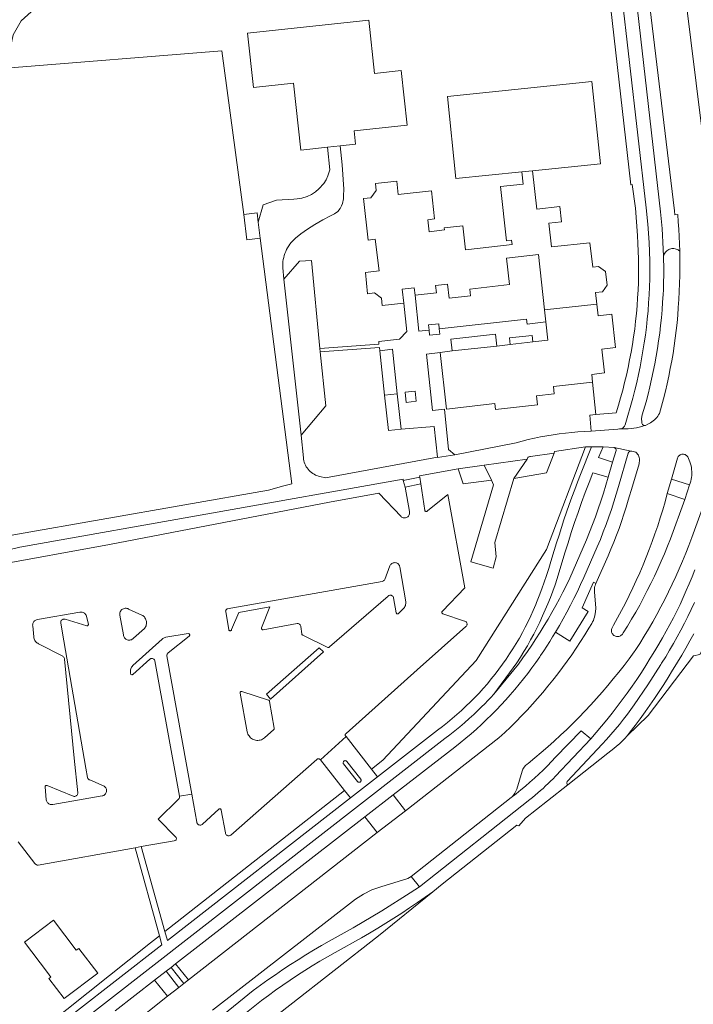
# Model space of a CAD drawing. Header units: metres. Extents: x 89888 to 94270, y 464165 to 468904.
# Tile 82 of 256: x 91685 to 91806, y 465527 to 465703. Entities that reach past the tile are written whole.
import ezdxf

# ---------------------------------------------------------------- set-up
doc = ezdxf.new("R2010")
doc.units = ezdxf.units.M
for name, color, linetype, lineweight in [('B_BEBOUWINGSGRENS_0', 251, 'CONTINUOUS', 13), ('B_LUIFEL_1', 251, 'CONTINUOUS', 13), ('B_TUSSENMUUR_0', 251, 'CONTINUOUS', 13), ('G_GRENS_ALGEMEEN_0', 251, 'CONTINUOUS', 13), ('T_CULTUURGRENS_0', 251, 'CONTINUOUS', 13), ('T_HEK_LIJN_0', 251, 'CONTINUOUS', 13), ('T_MUUR_30CM_LIJN_0', 251, 'CONTINUOUS', 13), ('V_WEGGRENS_0', 251, 'CONTINUOUS', 13)]:
    doc.layers.add(name, color=color, linetype=linetype, lineweight=lineweight)

msp = doc.modelspace()

# ---------------------------------------------------------------- linework, layer by layer
at = {"layer": 'B_BEBOUWINGSGRENS_0'}
for p, q in [((91742.75, 465680.05), (91740.46, 465679.81)), ((91728.07, 465666.42), (91728.4, 465663.52)), ((91779.51, 465648.55), (91779.26, 465650.75)), ((91762.76, 465643.36), (91770.71, 465644.25)), ((91770.71, 465644.25), (91773.1, 465644.52)), ((91773.1, 465644.52), (91777.19, 465644.97)), ((91750.66, 465635.47), (91749.79, 465643.41)), ((91760.58, 465643.12), (91762.76, 465643.36)), ((91752.93, 465635.71), (91750.66, 465635.47))]:
    msp.add_line(p, q, dxfattribs=at)
for points in [[(91740.46, 465679.81), (91735.67, 465679.29), (91734.38, 465691.23), (91727.21, 465690.47), (91726.16, 465700.22), (91747.86, 465702.54), (91748.88, 465692.99), (91753.65, 465693.5), (91754.7, 465683.76), (91745.2, 465682.72), (91745.46, 465680.35), (91742.75, 465680.05)], [(91775.19, 465675.4), (91763.42, 465674.18), (91761.89, 465688.87), (91787.71, 465691.56), (91789.24, 465676.86), (91777.11, 465675.6)], [(91754.1, 465651.93), (91750.23, 465651.5), (91750.09, 465652.8), (91748.85, 465653.76), (91747.62, 465653.6), (91747.23, 465657.42), (91749.68, 465657.7), (91749.01, 465663.36), (91747.75, 465663.21), (91746.88, 465670.61), (91748.19, 465670.76), (91749.19, 465672.04), (91749.05, 465673.32), (91752.83, 465673.74), (91753.1, 465671.33), (91759.06, 465671.99), (91759.62, 465666.97), (91758.41, 465666.84), (91758.65, 465664.7), (91761.38, 465665), (91761.33, 465665.39), (91764.65, 465665.76), (91765.16, 465661.47), (91765.64, 465661.52), (91773.47, 465662.4), (91773.38, 465663.18), (91772.47, 465663.08), (91771.39, 465672.77), (91775.43, 465673.22), (91775.19, 465675.4)], [(91777.11, 465675.6), (91777.89, 465668.75), (91781.97, 465669.21), (91782.28, 465666.46), (91780.01, 465666.21), (91780.49, 465661.96), (91787.39, 465662.73), (91787.88, 465658.36), (91788.9, 465658.48), (91790.19, 465657.59), (91790.46, 465655.14), (91789.65, 465653.95), (91788.4, 465653.81), (91788.63, 465651.73)], [(91725.53, 465667.77), (91727.88, 465668.04), (91728.07, 465666.42)], [(91728.4, 465663.52), (91726.06, 465663.24), (91725.53, 465667.77)], [(91779.26, 465650.75), (91778.17, 465660.59), (91772.45, 465659.96), (91772.98, 465655.23), (91765.88, 465654.44), (91766.01, 465653.24), (91762.2, 465652.82), (91761.92, 465655.29), (91759.79, 465655.06), (91759.93, 465653.77), (91756.11, 465653.35)], [(91756.11, 465653.35), (91755.97, 465654.63), (91753.82, 465654.39), (91754.1, 465651.93)], [(91788.63, 465651.73), (91788.86, 465649.65), (91791.27, 465649.92), (91791.93, 465643.96), (91789.52, 465643.69), (91790, 465639.43), (91787.71, 465639.18), (91787.86, 465637.78)], [(91777.19, 465644.97), (91779.87, 465645.27), (91779.51, 465648.55)], [(91749.79, 465643.41), (91752.07, 465643.66), (91752.93, 465635.71)], [(91787.86, 465637.78), (91780.86, 465637.01), (91781.01, 465635.72), (91777.81, 465635.36), (91777.99, 465633.75), (91770.49, 465632.91), (91770.38, 465633.95), (91761.71, 465632.98), (91760.58, 465643.12)], [(91699.38, 465532.1), (91696.02, 465536.53), (91695.55, 465536.18), (91691.49, 465541.54), (91686.32, 465537.63), (91690.42, 465532.23), (91691.03, 465531.39)], [(91691.03, 465531.39), (91690.67, 465531.12), (91693.38, 465527.56), (91699.38, 465532.1)]]:
    msp.add_lwpolyline(points, dxfattribs=at)
at = {"layer": 'B_LUIFEL_1'}
for p, q in [((91750.66, 465635.47), (91751.35, 465629.12)), ((91753.62, 465629.37), (91752.93, 465635.71)), ((91751.35, 465629.12), (91753.62, 465629.37))]:
    msp.add_line(p, q, dxfattribs=at)
at = {"layer": 'B_TUSSENMUUR_0'}
for p, q in [((91775.19, 465675.4), (91777.11, 465675.6)), ((91788.63, 465651.73), (91779.26, 465650.75))]:
    msp.add_line(p, q, dxfattribs=at)
at = {"layer": 'G_GRENS_ALGEMEEN_0'}
msp.add_lwpolyline([(91693.98, 465705.35), (91689.73, 465705.44), (91688.56, 465704.81), (91687.49, 465704.04), (91685.7, 465702.43), (91684.25, 465699.9), (91683.04, 465693.95)], dxfattribs=at)
at = {"layer": 'T_CULTUURGRENS_0'}
msp.add_line((91716.21, 465564.13), (91714.03, 465563.73), dxfattribs=at)
for points in [[(91803.43, 465661.2), (91803.29, 465661.32), (91803.13, 465661.43), (91802.96, 465661.52), (91802.77, 465661.59), (91802.59, 465661.64), (91802.4, 465661.67), (91802.2, 465661.68), (91802.01, 465661.67), (91801.82, 465661.63), (91801.63, 465661.58), (91801.46, 465661.5), (91801.29, 465661.4), (91801.13, 465661.29), (91800.99, 465661.16), (91800.86, 465661.01), (91800.75, 465660.85), (91800.66, 465660.68), (91800.59, 465660.51), (91800.53, 465660.32)], [(91794.04, 465574.56), (91797.81, 465578.18), (91805.88, 465588.83), (91807.01, 465589.11), (91815.66, 465605.48), (91817.54, 465609.99), (91817.59, 465612.67)]]:
    msp.add_lwpolyline(points, dxfattribs=at)
at = {"layer": 'T_HEK_LIJN_0'}
msp.add_lwpolyline([(91728.07, 465666.42), (91728.96, 465669.51), (91731.37, 465670.36), (91734.44, 465670.5), (91735.06, 465670.56), (91735.9, 465670.71), (91736.83, 465670.99), (91737.61, 465671.37), (91738.29, 465671.81), (91738.89, 465672.35), (91739.82, 465673.31), (91740.22, 465673.99), (91740.54, 465674.7), (91740.88, 465675.76), (91740.46, 465679.81)], dxfattribs=at)
at = {"layer": 'T_MUUR_30CM_LIJN_0'}
msp.add_lwpolyline([(91725.82, 465520.14), (91749.59, 465538.75), (91759.28, 465546.65)], dxfattribs=at)
at = {"layer": 'V_WEGGRENS_0'}
for p, q in [((91728.4, 465663.52), (91734.11, 465619.58)), ((91732.68, 465656.21), (91735.73, 465628.33)), ((91770.48, 465646.34), (91770.71, 465644.25)), ((91777.05, 465646.16), (91777.19, 465644.97)), ((91749.66, 465644.59), (91739.09, 465643.82)), ((91739.09, 465643.82), (91739.15, 465643.22)), ((91739.15, 465643.22), (91749.73, 465643.99)), ((91749.73, 465643.99), (91749.79, 465643.41)), ((91787.86, 465637.78), (91788.42, 465632)), ((91754.53, 465634.17), (91756.34, 465634.36)), ((91787.57, 465629.04), (91786.37, 465628.98)), ((91787.68, 465626.22), (91786.57, 465626.21)), ((91787.68, 465626.22), (91789.74, 465626.2)), ((91789.74, 465626.2), (91791.7, 465626.09)), ((91791.7, 465626.09), (91794.75, 465625.46)), ((91760.1, 465624.39), (91740.13, 465620.69)), ((91768.46, 465622.97), (91763.83, 465622.28)), ((91768.46, 465622.97), (91776.17, 465624.03)), ((91769.76, 465620.26), (91768.46, 465622.97)), ((91776.17, 465624.03), (91773.76, 465620.56)), ((91791.43, 465623.49), (91790.61, 465620.8)), ((91756.96, 465620.77), (91753.99, 465620.18)), ((91757.17, 465619.6), (91756.96, 465620.77)), ((91753.99, 465620.18), (91754.34, 465619.01)), ((91754.34, 465619.01), (91757.17, 465619.6)), ((91801.96, 465620.46), (91801.21, 465617.86)), ((91801.96, 465620.46), (91805.16, 465619.4)), ((91804.34, 465616.79), (91805.16, 465619.4)), ((91804.34, 465616.79), (91801.21, 465617.86)), ((91788.03, 465602), (91788.44, 465601.8)), ((91743.79, 465574.4), (91739.19, 465570.23)), ((91748.33, 465568.58), (91743.79, 465574.4)), ((91771.12, 465574.16), (91754.41, 465561.13)), ((91739.19, 465570.23), (91743.51, 465564.78)), ((91748.33, 465568.58), (91749.41, 465567.2)), ((91744.57, 465563.44), (91749.41, 465567.2)), ((91743.51, 465564.78), (91711.39, 465539.55)), ((91744.57, 465563.44), (91743.51, 465564.78)), ((91779.8, 465562.9), (91783.41, 465565.75)), ((91711.84, 465537.95), (91744.57, 465563.44)), ((91752.19, 465563.97), (91747.15, 465560.03)), ((91754.41, 465561.13), (91752.19, 465563.97)), ((91773.32, 465563.53), (91755.44, 465549.4)), ((91749.32, 465557.24), (91754.41, 465561.13)), ((91713.31, 465533.74), (91747.15, 465560.03)), ((91747.15, 465560.03), (91749.32, 465557.24)), ((91749.32, 465557.24), (91715.61, 465530.9)), ((91707.17, 465554.72), (91706.1, 465554.53)), ((91706.1, 465554.53), (91710.4, 465538.77)), ((91711.39, 465539.55), (91707.17, 465554.72)), ((91755.44, 465549.4), (91756.89, 465547.55)), ((91719.93, 465525.49), (91745.49, 465545.31)), ((91710.83, 465537.17), (91710.4, 465538.77)), ((91711.39, 465539.55), (91711.84, 465537.95)), ((91711.62, 465532.43), (91712.5, 465533.11)), ((91713.31, 465533.74), (91712.5, 465533.11)), ((91712.5, 465533.11), (91714.79, 465530.24)), ((91715.61, 465530.9), (91713.31, 465533.74)), ((91711.62, 465532.43), (91709.56, 465530.83)), ((91713.91, 465529.55), (91711.62, 465532.43)), ((91714.79, 465530.24), (91715.61, 465530.9)), ((91702.53, 465525.35), (91709.56, 465530.83)), ((91709.56, 465530.83), (91711.88, 465527.95)), ((91711.88, 465527.95), (91713.91, 465529.55)), ((91714.79, 465530.24), (91713.91, 465529.55)), ((91711.88, 465527.95), (91704.91, 465522.46))]:
    msp.add_line(p, q, dxfattribs=at)
for points in [[(91800.53, 465660.32), (91800.5, 465661.56), (91800.3, 465665.26), (91799.99, 465668.25), (91790.71, 465750)], [(91792.68, 465750), (91802.49, 465668.43), (91802.57, 465667.7), (91803.07, 465667.76), (91803.18, 465666.45), (91803.27, 465665.14), (91803.34, 465663.83), (91803.4, 465662.51), (91803.43, 465661.2)], [(91809.23, 465668.18), (91800.63, 465737.44)], [(91790.77, 465707.79), (91794.72, 465673.09), (91794.95, 465673.13), (91795.5, 465668.91), (91795.89, 465664), (91795.97, 465662.61), (91796.03, 465661.21), (91796.07, 465659.82), (91796.08, 465658.42), (91796.07, 465657.03), (91796.04, 465655.63), (91795.99, 465654.24), (91795.91, 465652.85), (91795.81, 465651.46), (91795.69, 465650.07), (91795.54, 465648.68), (91795.38, 465647.29), (91795.19, 465645.91), (91794.97, 465644.53), (91794.74, 465643.16), (91794.48, 465641.78), (91794.21, 465640.42), (91793.9, 465639.06), (91793.58, 465637.7), (91793.24, 465636.35), (91792.87, 465635), (91792.48, 465633.66), (91792.07, 465632.33), (91788.42, 465632)], [(91792.68, 465629.41), (91792.82, 465629.42), (91792.96, 465629.46), (91793.1, 465629.51), (91793.23, 465629.58), (91793.35, 465629.67), (91793.45, 465629.77), (91793.54, 465629.89), (91793.61, 465630.02), (91793.67, 465630.16), (91795.06, 465634.93), (91795.41, 465636.33), (91795.75, 465637.73), (91796.06, 465639.13), (91796.35, 465640.54), (91796.62, 465641.96), (91796.86, 465643.38), (91797.09, 465644.8), (91797.29, 465646.22), (91797.47, 465647.65), (91797.62, 465649.08), (91797.76, 465650.52), (91797.87, 465651.95), (91797.96, 465653.39), (91798.02, 465654.83), (91798.07, 465656.27), (91798.09, 465657.71), (91798.08, 465659.47), (91797.97, 465662.75), (91797.74, 465666.02), (91797.46, 465668.99), (91792.94, 465708)], [(91683.04, 465693.95), (91721.6, 465697.03), (91725.53, 465667.77)], [(91732.68, 465656.21), (91732.46, 465658.22), (91732.45, 465658.59), (91732.47, 465658.97), (91732.5, 465659.34), (91732.56, 465659.72), (91732.64, 465660.08), (91732.74, 465660.45), (91732.86, 465660.8), (91733, 465661.15), (91733.16, 465661.49), (91733.34, 465661.82), (91733.53, 465662.14), (91733.75, 465662.45), (91733.98, 465662.75), (91734.23, 465663.03), (91734.49, 465663.3), (91734.77, 465663.55), (91735.69, 465664.32), (91736.88, 465665.14), (91738.2, 465665.99), (91739.64, 465666.84), (91740.98, 465667.52), (91741.69, 465667.88), (91742.32, 465668.31), (91742.7, 465668.82), (91742.99, 465669.33), (91743.12, 465669.75), (91743.32, 465670.56), (91743.35, 465671.45), (91743.36, 465671.97), (91743.36, 465672.32), (91743.06, 465676.68), (91742.75, 465680.05)], [(91803.43, 465661.2), (91803.46, 465659.76), (91803.46, 465658.31), (91803.44, 465656.87), (91803.4, 465655.42), (91803.34, 465653.98), (91803.27, 465652.54), (91803.18, 465651.16), (91803.07, 465649.79), (91802.95, 465648.41), (91802.8, 465647.04), (91802.63, 465645.67), (91802.44, 465644.3), (91802.23, 465642.94), (91802, 465641.58), (91801.75, 465640.22), (91801.48, 465638.86), (91801.18, 465637.51), (91800.87, 465636.17), (91800.54, 465634.83), (91800.18, 465633.49), (91799.81, 465632.16), (91799.66, 465631.92), (91799.49, 465631.68), (91799.32, 465631.46), (91799.12, 465631.25), (91798.91, 465631.05)], [(91739.09, 465643.82), (91737.59, 465659.52), (91735.44, 465659.43), (91732.68, 465656.21)], [(91797.14, 465630.02), (91797.04, 465630.05), (91796.94, 465630.09), (91796.85, 465630.16), (91796.77, 465630.24), (91796.71, 465630.34), (91796.68, 465630.44), (91796.65, 465630.61), (91796.61, 465631.29), (91796.74, 465631.96), (91797.42, 465634.28), (91797.77, 465635.62), (91798.1, 465636.98), (91798.41, 465638.33), (91798.7, 465639.69), (91798.97, 465641.05), (91799.22, 465642.42), (91799.45, 465643.79), (91799.66, 465645.17), (91799.85, 465646.55), (91800.01, 465647.93), (91800.16, 465649.31), (91800.28, 465650.7), (91800.38, 465652.09), (91800.47, 465653.47), (91800.51, 465654.28), (91800.54, 465655.09), (91800.56, 465655.89), (91800.58, 465656.7), (91800.59, 465657.51), (91800.6, 465657.85), (91800.53, 465660.32)], [(91758.62, 465647.11), (91756.82, 465646.91), (91756.11, 465653.35)], [(91754.1, 465651.93), (91754.67, 465646.87), (91753.33, 465645.47), (91749.61, 465645.07), (91749.66, 465644.59)], [(91779.51, 465648.55), (91776.13, 465648.17), (91776.03, 465649.07), (91760.44, 465647.33)], [(91760.44, 465647.33), (91760.35, 465648.23), (91758.53, 465648.04), (91758.62, 465647.11)], [(91760.44, 465647.33), (91760.54, 465646.39), (91758.72, 465646.2), (91758.62, 465647.11)], [(91762.76, 465643.36), (91762.53, 465645.45), (91770.48, 465646.34)], [(91773.1, 465644.52), (91772.97, 465645.71), (91777.05, 465646.16)], [(91735.73, 465628.33), (91740.16, 465633.57), (91739.15, 465643.22)], [(91763.2, 465624.79), (91762.11, 465625.75), (91761.35, 465632.94), (91759.24, 465632.72), (91758.18, 465642.8), (91760.58, 465643.12)], [(91756.34, 465634.36), (91756.14, 465636.19), (91754.34, 465636), (91754.53, 465634.17)], [(91788.42, 465632), (91787.34, 465631.9), (91787.57, 465629.04)], [(91753.62, 465629.37), (91759.55, 465629.87), (91760.1, 465624.39)], [(91797.14, 465630.02), (91796.67, 465629.87), (91796.2, 465629.74), (91795.71, 465629.63), (91795.22, 465629.54), (91794.73, 465629.47), (91794.24, 465629.43), (91793.74, 465629.41), (91793.25, 465629.41), (91792.68, 465629.41)], [(91798.91, 465631.05), (91798.69, 465630.86), (91798.46, 465630.69), (91798.22, 465630.53), (91797.97, 465630.39), (91797.71, 465630.27), (91797.32, 465630.06), (91797.14, 465630.02)], [(91740.13, 465620.69), (91739.12, 465620.92), (91738.85, 465620.98), (91738.58, 465621.07), (91738.32, 465621.18), (91738.07, 465621.31), (91737.82, 465621.46), (91737.59, 465621.62), (91737.38, 465621.8), (91737.17, 465622), (91736.98, 465622.21), (91736.81, 465622.44), (91736.66, 465622.67), (91736.53, 465622.92), (91736.41, 465623.18), (91736.32, 465623.45), (91736.24, 465623.72), (91736.19, 465624), (91736.15, 465624.28), (91735.73, 465628.33)], [(91786.37, 465628.98), (91785.24, 465628.91), (91784.12, 465628.81), (91783.01, 465628.69), (91781.89, 465628.54), (91780.78, 465628.38), (91779.67, 465628.2), (91778.56, 465627.99), (91777.46, 465627.76), (91776.36, 465627.52), (91775.27, 465627.25), (91774.18, 465626.96), (91763.2, 465624.79)], [(91792.68, 465629.41), (91792.38, 465629.38), (91787.57, 465629.04)], [(91786.57, 465626.21), (91779.6, 465607.85), (91767.04, 465587.98), (91750.37, 465570.17), (91748.33, 465568.58)], [(91766.02, 465580.6), (91766.8, 465581.39), (91767.56, 465582.19), (91768.31, 465583.02), (91769.04, 465583.85), (91769.74, 465584.71), (91770.44, 465585.57), (91771.11, 465586.45), (91771.77, 465587.35), (91772.4, 465588.26), (91773.02, 465589.18), (91773.62, 465590.12), (91774.2, 465591.06), (91774.76, 465592.02), (91775.3, 465592.99), (91775.81, 465593.97), (91776.31, 465594.97), (91776.79, 465595.97), (91777.24, 465596.98), (91777.68, 465598), (91777.85, 465598.4), (91778.33, 465599.6), (91778.79, 465600.8), (91779.22, 465602.01), (91779.63, 465603.23), (91780.02, 465604.46), (91780.39, 465605.69), (91781.01, 465607.69), (91781.42, 465609.07), (91781.85, 465610.44), (91782.29, 465611.8), (91782.74, 465613.17), (91783.2, 465614.53), (91783.67, 465615.89), (91784.15, 465617.24), (91784.65, 465618.59), (91785.16, 465619.93), (91785.67, 465621.27), (91787.68, 465626.22)], [(91781.01, 465625.07), (91781.06, 465625.39), (91786.57, 465626.21)], [(91791.43, 465623.49), (91788.93, 465624.3), (91789.74, 465626.2)], [(91791.7, 465626.09), (91791.8, 465626.06), (91791.89, 465626), (91791.96, 465625.93), (91792.02, 465625.84), (91792.07, 465625.75), (91792.09, 465625.64), (91792.09, 465625.54), (91791.43, 465623.49)], [(91760.1, 465624.39), (91760.11, 465624.34), (91763.2, 465624.79)], [(91773.76, 465620.56), (91779.6, 465621.6), (91781.01, 465625.07)], [(91781.01, 465625.07), (91776.73, 465624.47), (91776.63, 465624.47), (91776.53, 465624.45), (91776.44, 465624.42), (91776.36, 465624.36), (91776.29, 465624.3), (91776.23, 465624.22), (91776.19, 465624.12), (91776.17, 465624.03)], [(91794.75, 465625.46), (91794.65, 465625.46), (91794.55, 465625.44), (91794.46, 465625.4), (91794.37, 465625.34), (91794.3, 465625.26), (91794.25, 465625.17), (91794.22, 465625.08), (91792.46, 465619.12), (91792.06, 465617.75), (91791.64, 465616.39), (91791.21, 465615.03), (91790.74, 465613.68), (91790.26, 465612.34), (91789.76, 465611), (91789.24, 465609.67), (91788.69, 465608.35), (91786.28, 465602.84)], [(91794.99, 465619.17), (91796.17, 465623.19), (91796.21, 465623.41), (91796.23, 465623.63), (91796.23, 465623.85), (91796.22, 465624.07), (91796.18, 465624.29), (91796.13, 465624.51), (91796.06, 465624.72), (91795.56, 465625.27), (91794.85, 465625.44), (91794.75, 465625.46)], [(91805.16, 465619.4), (91805.29, 465619.73), (91805.39, 465620.07), (91805.47, 465620.41), (91805.53, 465620.75), (91805.57, 465621.1), (91805.59, 465621.45), (91805.59, 465621.8), (91805.56, 465622.15), (91805.52, 465622.5), (91805.45, 465622.84), (91805.37, 465623.18), (91805.26, 465623.52), (91805.13, 465623.85), (91804.98, 465624.16), (91804.86, 465624.41), (91804.77, 465624.54), (91804.66, 465624.65), (91804.54, 465624.75), (91804.4, 465624.82), (91804.26, 465624.87), (91804.11, 465624.9), (91803.95, 465624.91), (91803.8, 465624.89), (91803.65, 465624.85), (91803.51, 465624.78), (91803.38, 465624.7), (91803.26, 465624.59), (91803.17, 465624.47), (91803.09, 465624.34), (91803.03, 465624.19), (91801.96, 465620.46)], [(91756.96, 465620.77), (91756.93, 465621.06), (91763.83, 465622.28)], [(91763.83, 465622.28), (91764.73, 465619.59), (91769.76, 465620.26)], [(91770.21, 465581.98), (91774.31, 465587.57), (91774.96, 465588.58), (91775.58, 465589.6), (91776.19, 465590.64), (91776.77, 465591.68), (91777.34, 465592.74), (91777.89, 465593.81), (91778.41, 465594.89), (91778.92, 465595.97), (91779.4, 465597.07), (91779.87, 465598.17), (91780.31, 465599.29), (91780.73, 465600.41), (91781.14, 465601.54), (91781.52, 465602.68), (91782.91, 465607.26), (91783.47, 465609.07), (91784.04, 465610.88), (91784.64, 465612.68), (91785.26, 465614.48), (91785.89, 465616.27), (91786.54, 465618.05), (91787.22, 465619.82), (91787.91, 465621.59), (91790.61, 465620.8)], [(91790.61, 465620.8), (91790.21, 465619.37), (91789.78, 465617.95), (91789.32, 465616.53), (91788.85, 465615.12), (91788.36, 465613.72), (91787.84, 465612.32), (91787.3, 465610.94), (91786.74, 465609.56), (91786.15, 465608.19), (91783.77, 465602.73), (91783.17, 465601.49), (91782.55, 465600.25), (91781.92, 465599.03), (91781.27, 465597.82), (91780.59, 465596.61), (91779.9, 465595.42), (91779.2, 465594.24), (91778.47, 465593.07), (91777.73, 465591.91), (91776.97, 465590.76), (91776.19, 465589.62), (91775.4, 465588.49), (91774.59, 465587.38), (91770.21, 465581.98)], [(91734.11, 465619.58), (91732.63, 465619.25), (91729.92, 465618.46), (91685.03, 465610.62), (91675.88, 465608.95)], [(91676.6, 465606.13), (91685.43, 465608.28), (91753.98, 465620.45), (91753.99, 465620.18)], [(91754.34, 465619.01), (91755.13, 465614.65), (91755.15, 465614.51), (91755.15, 465614.36), (91755.12, 465614.22), (91755.08, 465614.08), (91755.01, 465613.95), (91754.92, 465613.84), (91754.82, 465613.73), (91754.7, 465613.65), (91754.57, 465613.59), (91754.43, 465613.54), (91754.28, 465613.52), (91754.13, 465613.53), (91753.99, 465613.55), (91753.85, 465613.6), (91753.72, 465613.67), (91753.61, 465613.76), (91749.65, 465617.91), (91740.8, 465616.3), (91701.47, 465608.75), (91680.51, 465604.91)], [(91743.79, 465574.4), (91743.72, 465574.45), (91743.67, 465574.52), (91743.64, 465574.6), (91743.63, 465574.69), (91743.64, 465574.77), (91743.67, 465574.85), (91743.71, 465574.92), (91743.78, 465574.98), (91756.49, 465586.33), (91765.22, 465594.09), (91765.29, 465594.17), (91765.35, 465594.26), (91765.39, 465594.36), (91765.41, 465594.46), (91765.41, 465594.57), (91765.39, 465594.67), (91765.36, 465594.77), (91765.3, 465594.86), (91765.23, 465594.94), (91765.14, 465595), (91765.04, 465595.05), (91764.94, 465595.07), (91761.07, 465596.38), (91761, 465596.41), (91760.95, 465596.46), (91760.91, 465596.52), (91760.89, 465596.59), (91760.89, 465596.66), (91760.91, 465596.73), (91760.95, 465596.79), (91761, 465596.84), (91764.99, 465601.01), (91761.99, 465617.72), (91758.31, 465614.76), (91758.26, 465614.71), (91758.2, 465614.67), (91758.12, 465614.66), (91758.05, 465614.67), (91757.99, 465614.69), (91757.93, 465614.74), (91757.89, 465614.79), (91757.87, 465614.86), (91757.17, 465619.6)], [(91769.76, 465620.26), (91770.14, 465619.45), (91766.06, 465605.68), (91770.05, 465604.51), (91770.64, 465606.52), (91770.36, 465609.1), (91773.76, 465620.56)], [(91794.99, 465619.17), (91794.22, 465616.68), (91793.84, 465615.41), (91793.44, 465614.15), (91793.02, 465612.89), (91792.58, 465611.64), (91792.12, 465610.4), (91791.64, 465609.17), (91791.14, 465607.94), (91790.62, 465606.72), (91788.44, 465601.8)], [(91801.21, 465617.86), (91800.81, 465616.41), (91800.4, 465614.97), (91799.96, 465613.54), (91799.5, 465612.11), (91799.01, 465610.69), (91798.51, 465609.28), (91797.99, 465607.87), (91797.44, 465606.48), (91796.87, 465605.09), (91796.28, 465603.71), (91795.67, 465602.34), (91795.04, 465600.98), (91794.39, 465599.62), (91793.72, 465598.28), (91793.03, 465596.95), (91792.32, 465595.63), (91791.59, 465594.32), (91791.33, 465593.86), (91791.27, 465593.72), (91791.23, 465593.57), (91791.21, 465593.41), (91791.22, 465593.26), (91791.25, 465593.1), (91791.3, 465592.96), (91791.37, 465592.82), (91791.45, 465592.69), (91791.56, 465592.58), (91791.68, 465592.48), (91791.81, 465592.4), (91791.96, 465592.34), (91792.11, 465592.3), (91792.26, 465592.28), (91792.42, 465592.28), (91792.57, 465592.31), (91792.72, 465592.35), (91792.86, 465592.42), (91792.99, 465592.51), (91793.1, 465592.61), (91793.2, 465592.73), (91793.32, 465592.93), (91794.09, 465594.16), (91794.83, 465595.41), (91795.56, 465596.67), (91796.27, 465597.93), (91796.96, 465599.21), (91797.63, 465600.5), (91798.28, 465601.8), (91798.91, 465603.1), (91799.53, 465604.42), (91800.12, 465605.75), (91800.69, 465607.08), (91801.24, 465608.43), (91801.77, 465609.78), (91804.34, 465616.79)], [(91775.86, 465569.24), (91776.13, 465569.47), (91776.31, 465569.61), (91777.5, 465570.58), (91778.68, 465571.57), (91779.84, 465572.57), (91780.99, 465573.59), (91782.12, 465574.63), (91783.23, 465575.68), (91784.33, 465576.75), (91785.42, 465577.84), (91786.48, 465578.95), (91787.53, 465580.07), (91788.57, 465581.2), (91789.58, 465582.35), (91790.58, 465583.52), (91791.56, 465584.7), (91792.52, 465585.9), (91793.47, 465587.1), (91794.4, 465588.33), (91795.3, 465589.57), (91795.47, 465589.78), (91796.29, 465591.05), (91797.08, 465592.34), (91797.86, 465593.63), (91798.61, 465594.94), (91799.35, 465596.26), (91800.06, 465597.59), (91800.76, 465598.93), (91801.44, 465600.28), (91802.09, 465601.64), (91802.73, 465603.01), (91803.35, 465604.39), (91803.94, 465605.78), (91804.51, 465607.18), (91805.07, 465608.58), (91805.6, 465609.99), (91807.74, 465615.92)], [(91722.55, 465597.25), (91722.47, 465597.21), (91722.4, 465597.15), (91722.34, 465597.08), (91722.29, 465597.01), (91722.26, 465596.92), (91722.25, 465596.83), (91722.26, 465596.74), (91722.82, 465593.53), (91722.85, 465593.46), (91722.9, 465593.4), (91722.96, 465593.35), (91723.03, 465593.33), (91723.1, 465593.33), (91723.18, 465593.35), (91723.24, 465593.4), (91723.28, 465593.46), (91723.31, 465593.53), (91724.63, 465596.62), (91730.14, 465597.6), (91728.69, 465593.86), (91728.67, 465593.79), (91728.67, 465593.72), (91728.68, 465593.65), (91728.72, 465593.59), (91728.77, 465593.54), (91728.83, 465593.5), (91728.9, 465593.48), (91728.97, 465593.49), (91735.02, 465594.61), (91735.13, 465594.62), (91735.24, 465594.61), (91735.34, 465594.58), (91735.44, 465594.53), (91735.52, 465594.46), (91735.59, 465594.37), (91735.64, 465594.27), (91735.68, 465594.17), (91735.68, 465594.06), (91735.87, 465592.78), (91735.88, 465592.72), (91735.9, 465592.67), (91735.94, 465592.62), (91735.99, 465592.58), (91736.05, 465592.56), (91740.51, 465590.34), (91740.59, 465590.32), (91740.66, 465590.32), (91740.73, 465590.35), (91740.79, 465590.4), (91740.82, 465590.46), (91751.29, 465599.54), (91751.38, 465599.61), (91751.48, 465599.66), (91751.59, 465599.69), (91751.71, 465599.7), (91751.82, 465599.69), (91751.92, 465599.66), (91752.02, 465599.6), (91752.11, 465599.53), (91752.18, 465599.45), (91752.24, 465599.35), (91752.27, 465599.24), (91752.76, 465596.56), (91752.77, 465596.49), (91752.8, 465596.43), (91752.85, 465596.38), (91752.91, 465596.35), (91752.98, 465596.34), (91753.04, 465596.35), (91753.11, 465596.37), (91753.16, 465596.42), (91753.88, 465597.1), (91754.01, 465597.22), (91754.12, 465597.36), (91754.23, 465597.51), (91754.31, 465597.66), (91754.38, 465597.83), (91754.43, 465598), (91754.46, 465598.18), (91754.47, 465598.36), (91754.46, 465598.53), (91753.4, 465604.73), (91753.36, 465604.87), (91753.31, 465605), (91753.23, 465605.12), (91753.14, 465605.23), (91753.03, 465605.33), (91752.91, 465605.4), (91752.78, 465605.46), (91752.65, 465605.49), (91752.5, 465605.51), (91752.36, 465605.5), (91752.22, 465605.47), (91752.09, 465605.42), (91751.96, 465605.35), (91751.85, 465605.26), (91751.75, 465605.16), (91751.67, 465605.04), (91751.61, 465604.91), (91750.7, 465602.49), (91750.63, 465602.39), (91750.55, 465602.3), (91750.46, 465602.23), (91750.36, 465602.18), (91750.25, 465602.14), (91722.55, 465597.25)], [(91806.14, 465604.24), (91805.65, 465602.99), (91805.14, 465601.74), (91804.61, 465600.5), (91804.06, 465599.27), (91803.49, 465598.04), (91802.91, 465596.83), (91802.3, 465595.62), (91801.68, 465594.43), (91801.03, 465593.24), (91800.37, 465592.07), (91799.69, 465590.9), (91798.99, 465589.75), (91798.27, 465588.61), (91798.17, 465588.4), (91797.38, 465587.13), (91796.57, 465585.88), (91795.74, 465584.63), (91794.9, 465583.4), (91794.04, 465582.17), (91793.16, 465580.97), (91792.26, 465579.77), (91791.35, 465578.59), (91790.42, 465577.42), (91789.47, 465576.26), (91788.51, 465575.11), (91787.53, 465573.98)], [(91786.28, 465602.84), (91785.72, 465601.59), (91785.13, 465600.35), (91784.53, 465599.11), (91783.9, 465597.89), (91783.26, 465596.68), (91782.6, 465595.47), (91781.93, 465594.28), (91781.23, 465593.09)], [(91781.23, 465593.09), (91783.8, 465591.48), (91787.05, 465596.75), (91785.97, 465597.44), (91788.03, 465602)], [(91788.44, 465601.8), (91788.35, 465601.56), (91788.27, 465601.31), (91788.22, 465601.05), (91788.18, 465600.79), (91788.17, 465600.53), (91788.18, 465600.27), (91788.42, 465597.39), (91788.39, 465596.72), (91788.27, 465596.06), (91788.19, 465595.76), (91788.1, 465595.48), (91787.99, 465595.19), (91787.86, 465594.92), (91787.72, 465594.65)], [(91806.08, 465598.39), (91805.5, 465597.14), (91804.91, 465595.9), (91804.29, 465594.67), (91803.65, 465593.45), (91803, 465592.25), (91802.32, 465591.05), (91801.63, 465589.86), (91800.92, 465588.68), (91800.19, 465587.52), (91800.07, 465587.32), (91797.72, 465583.66), (91795.26, 465580.08), (91794.07, 465578.43), (91793.36, 465577.49), (91792.64, 465576.57), (91791.89, 465575.66), (91791.14, 465574.77), (91790.36, 465573.89), (91789.57, 465573.03), (91783.38, 465566.44), (91783.32, 465566.36), (91783.28, 465566.28), (91783.26, 465566.18), (91783.25, 465566.09), (91783.26, 465565.99), (91783.29, 465565.91), (91783.34, 465565.82), (91783.41, 465565.75)], [(91693.32, 465591.52), (91692.76, 465594.71), (91692.76, 465594.82), (91692.77, 465594.94), (91692.81, 465595.05), (91692.86, 465595.15), (91692.93, 465595.24), (91693.02, 465595.31), (91693.12, 465595.37), (91693.23, 465595.4), (91693.35, 465595.42), (91693.46, 465595.42), (91693.57, 465595.39), (91697.41, 465594.22), (91697.48, 465594.22), (91697.55, 465594.23), (91697.62, 465594.27), (91697.67, 465594.32), (91697.7, 465594.38), (91697.72, 465594.45), (91697.71, 465594.52), (91697.39, 465595.87), (91697.35, 465596.01), (91697.29, 465596.13), (91697.22, 465596.25), (91697.12, 465596.36), (91697.02, 465596.46), (91696.9, 465596.53), (91696.77, 465596.59), (91696.63, 465596.63), (91696.49, 465596.66), (91696.35, 465596.66), (91696.21, 465596.64), (91688.6, 465595.33), (91688.46, 465595.3), (91688.33, 465595.25), (91688.2, 465595.18), (91688.09, 465595.1), (91687.99, 465595), (91687.91, 465594.88), (91687.84, 465594.76), (91687.79, 465594.62), (91687.76, 465594.49), (91687.75, 465594.35), (91687.77, 465594.21), (91687.94, 465592.22), (91687.97, 465592.05), (91688.02, 465591.88), (91688.08, 465591.72), (91688.17, 465591.56), (91688.27, 465591.42), (91688.39, 465591.29), (91688.52, 465591.17), (91688.67, 465591.08), (91688.82, 465591), (91693.12, 465588.76), (91693.22, 465588.69), (91693.3, 465588.6), (91693.37, 465588.5), (91693.42, 465588.39), (91693.45, 465588.27), (91695.2, 465570.56), (91695.8, 465564.35), (91695.8, 465564.24), (91695.78, 465564.13), (91695.74, 465564.03), (91695.68, 465563.93), (91695.6, 465563.85), (91695.51, 465563.78), (91695.41, 465563.73), (91695.3, 465563.71), (91695.19, 465563.7), (91695.08, 465563.72), (91694.97, 465563.75), (91690.35, 465565.64), (91690.27, 465565.67), (91690.19, 465565.67), (91690.12, 465565.65), (91690.05, 465565.6), (91690.01, 465565.54), (91689.98, 465565.47), (91689.97, 465565.39), (91690.19, 465563.07), (91690.22, 465562.93), (91690.27, 465562.8), (91690.34, 465562.67), (91690.43, 465562.56), (91690.53, 465562.47), (91690.65, 465562.38), (91690.78, 465562.32), (91690.91, 465562.27), (91691.05, 465562.24), (91691.19, 465562.23), (91691.33, 465562.24), (91700.18, 465563.78), (91700.32, 465563.82), (91700.45, 465563.88), (91700.57, 465563.96), (91700.68, 465564.05), (91700.78, 465564.16), (91700.85, 465564.29), (91700.91, 465564.42), (91700.95, 465564.56), (91700.96, 465564.7), (91700.95, 465564.85), (91700.93, 465564.99), (91700.88, 465565.12), (91700.81, 465565.25), (91700.72, 465565.37), (91700.62, 465565.47), (91700.51, 465565.55), (91697.96, 465566.65), (91697.86, 465566.69), (91697.77, 465566.75), (91697.69, 465566.82), (91697.62, 465566.91), (91697.58, 465567.01), (91697.55, 465567.11), (91697.27, 465568.74), (91693.32, 465591.52)], [(91704.9, 465597.21), (91704.75, 465597.28), (91704.6, 465597.32), (91704.44, 465597.34), (91704.29, 465597.34), (91704.13, 465597.32), (91703.98, 465597.27), (91703.83, 465597.2), (91703.7, 465597.11), (91703.59, 465597), (91703.49, 465596.88), (91703.41, 465596.74), (91703.35, 465596.59), (91703.32, 465596.44), (91703.31, 465596.28), (91703.32, 465596.12), (91703.99, 465592.62), (91704.01, 465592.47), (91704.05, 465592.33), (91704.11, 465592.19), (91704.19, 465592.06), (91704.29, 465591.95), (91704.41, 465591.85), (91704.53, 465591.77), (91704.67, 465591.71), (91704.82, 465591.67), (91704.97, 465591.65), (91705.12, 465591.65), (91705.27, 465591.68), (91705.41, 465591.73), (91705.54, 465591.8), (91705.66, 465591.89), (91705.77, 465591.99), (91707.74, 465593.74), (91707.85, 465593.89), (91707.95, 465594.05), (91708.02, 465594.22), (91708.07, 465594.4), (91708.1, 465594.59), (91708.11, 465594.77), (91708.1, 465594.96), (91708.06, 465595.14), (91708.01, 465595.31), (91707.93, 465595.48), (91707.83, 465595.64), (91707.72, 465595.79), (91707.59, 465595.92), (91707.45, 465596.04), (91707.29, 465596.13), (91704.9, 465597.21)], [(91787.72, 465594.65), (91787.21, 465593.77), (91786.47, 465592.57), (91785.7, 465591.38), (91784.92, 465590.2), (91784.12, 465589.03), (91783.31, 465587.88), (91782.47, 465586.74), (91781.62, 465585.61), (91780.75, 465584.5), (91779.86, 465583.4), (91778.95, 465582.31), (91778.03, 465581.24), (91777.09, 465580.18), (91776.13, 465579.14), (91775.16, 465578.11), (91774.17, 465577.1), (91773.17, 465576.1), (91772.15, 465575.12), (91771.12, 465574.16)], [(91714.03, 465563.73), (91709.61, 465587.92), (91709.58, 465588.03), (91709.53, 465588.12), (91709.47, 465588.2), (91709.39, 465588.27), (91709.29, 465588.32), (91709.2, 465588.36), (91709.09, 465588.37), (91708.99, 465588.37), (91708.88, 465588.35), (91708.79, 465588.3), (91708.7, 465588.24), (91705.67, 465585.52), (91705.61, 465585.48), (91705.54, 465585.46), (91705.46, 465585.46), (91705.39, 465585.49), (91705.33, 465585.53), (91705.29, 465585.59), (91705.26, 465585.66), (91705.23, 465585.83), (91705.22, 465586), (91705.22, 465586.17), (91705.25, 465586.34), (91705.29, 465586.51), (91705.36, 465586.67), (91705.44, 465586.82), (91705.54, 465586.96), (91705.66, 465587.09), (91710.91, 465591.84), (91711.02, 465591.93), (91711.15, 465592), (91711.28, 465592.07), (91711.42, 465592.12), (91711.56, 465592.16), (91715.58, 465592.81), (91715.65, 465592.8), (91715.72, 465592.78), (91715.77, 465592.73), (91715.82, 465592.67), (91715.84, 465592.61), (91715.84, 465592.53), (91715.82, 465592.47), (91715.79, 465592.4), (91715.74, 465592.35), (91711.97, 465589.39), (91711.9, 465589.31), (91711.83, 465589.23), (91711.79, 465589.13), (91711.75, 465589.03), (91711.74, 465588.93), (91711.74, 465588.82), (91716.21, 465564.13)], [(91768.91, 465577.44), (91769.79, 465578.3), (91770.65, 465579.17), (91771.49, 465580.06), (91772.33, 465580.96), (91773.14, 465581.88), (91773.95, 465582.81), (91774.73, 465583.76), (91775.5, 465584.71), (91776.25, 465585.68), (91776.99, 465586.67), (91777.71, 465587.66), (91778.41, 465588.67), (91778.57, 465588.91), (91779.12, 465589.73), (91779.66, 465590.57), (91780.19, 465591.4), (91780.71, 465592.25), (91781.23, 465593.09)], [(91794.04, 465574.56), (91794.58, 465575.23), (91795.49, 465576.4), (91796.38, 465577.59), (91797.25, 465578.8), (91798.11, 465580.01), (91798.95, 465581.24), (91799.77, 465582.48), (91800.58, 465583.73), (91801.37, 465584.99), (91802.14, 465586.26), (91802.28, 465586.47), (91803.05, 465587.71), (91803.8, 465588.96), (91804.53, 465590.22), (91805.24, 465591.5), (91805.93, 465592.78)], [(91730.3, 465581.12), (91739.77, 465589.53), (91738.96, 465590.3), (91729.57, 465581.98), (91730.3, 465581.12)], [(91730.86, 465575.68), (91730.9, 465575.71), (91730.93, 465575.76), (91730.95, 465575.8), (91730.95, 465575.86), (91730.95, 465575.91), (91730.09, 465580.7), (91730.09, 465580.75), (91730.07, 465580.81), (91730.04, 465580.85), (91729.99, 465580.89), (91729.93, 465580.91), (91725.17, 465582.45), (91725.1, 465582.47), (91725.03, 465582.47), (91724.96, 465582.44), (91724.9, 465582.4), (91724.86, 465582.35), (91724.84, 465582.28), (91724.83, 465582.21), (91724.85, 465582.14), (91726.1, 465575.26), (91726.15, 465575.06), (91726.22, 465574.86), (91726.31, 465574.68), (91726.43, 465574.51), (91726.56, 465574.35), (91726.7, 465574.2), (91726.86, 465574.07), (91727.04, 465573.96), (91727.23, 465573.87), (91727.42, 465573.8), (91727.62, 465573.76), (91727.83, 465573.73), (91728.03, 465573.73), (91728.24, 465573.75), (91728.44, 465573.79), (91728.64, 465573.85), (91728.82, 465573.94), (91729, 465574.04), (91729.17, 465574.17), (91730.86, 465575.68)], [(91770.21, 465581.98), (91769.67, 465581.4), (91769.13, 465580.83), (91768.58, 465580.27), (91768.02, 465579.71), (91767.46, 465579.16)], [(91749.41, 465567.2), (91760.13, 465575.55), (91761.02, 465576.22), (91761.89, 465576.9), (91762.75, 465577.61), (91763.59, 465578.33), (91764.41, 465579.07), (91765.22, 465579.82), (91766.02, 465580.6)], [(91767.46, 465579.16), (91766.64, 465578.38), (91765.81, 465577.62), (91764.96, 465576.88), (91764.11, 465576.14), (91763.24, 465575.43), (91762.36, 465574.73), (91761.46, 465574.04), (91686.03, 465515.36), (91667.15, 465500), (91614.64, 465457.26), (91598.73, 465444.33)], [(91752.19, 465563.97), (91763.21, 465572.52), (91764.2, 465573.29), (91765.17, 465574.09), (91766.12, 465574.9), (91767.07, 465575.73), (91767.99, 465576.58), (91768.91, 465577.44)], [(91787.53, 465573.98), (91785.79, 465575.42), (91781.25, 465570.72), (91780.51, 465569.93), (91779.77, 465569.16), (91779.01, 465568.41), (91778.23, 465567.67), (91777.45, 465566.94), (91776.64, 465566.23), (91775.83, 465565.53), (91775.01, 465564.85), (91774.17, 465564.18), (91773.32, 465563.53)], [(91778.99, 465565.14), (91779.45, 465565.57), (91779.9, 465565.99), (91780.34, 465566.42), (91780.78, 465566.86), (91781.21, 465567.31), (91787.53, 465573.98)], [(91783.41, 465565.75), (91790.58, 465571.44), (91791.11, 465571.84), (91791.64, 465572.26), (91792.15, 465572.69), (91792.64, 465573.13), (91793.12, 465573.59), (91793.59, 465574.07), (91794.04, 465574.56)], [(91716.21, 465564.13), (91717.12, 465559.1), (91717.13, 465559), (91717.16, 465558.9), (91717.21, 465558.82), (91717.27, 465558.74), (91717.34, 465558.68), (91717.43, 465558.63), (91717.52, 465558.6), (91717.62, 465558.57), (91717.73, 465558.56), (91717.84, 465558.57), (91717.94, 465558.61), (91718.03, 465558.66), (91718.1, 465558.74), (91721.05, 465561.43), (91721.11, 465561.47), (91721.18, 465561.49), (91721.25, 465561.49), (91721.32, 465561.47), (91721.38, 465561.43), (91721.42, 465561.38), (91721.46, 465561.32), (91721.47, 465561.26), (91722.2, 465557.17), (91722.23, 465557.06), (91722.28, 465556.95), (91722.35, 465556.86), (91722.44, 465556.78), (91722.54, 465556.72), (91722.64, 465556.68), (91722.76, 465556.67), (91722.87, 465556.67), (91722.99, 465556.69), (91723.09, 465556.74), (91723.19, 465556.8), (91738.53, 465570.33), (91738.61, 465570.38), (91738.7, 465570.42), (91738.79, 465570.43), (91738.88, 465570.43), (91738.97, 465570.41), (91739.05, 465570.36), (91739.13, 465570.31), (91739.19, 465570.23)], [(91743.94, 465569.95), (91743.88, 465570.01), (91743.81, 465570.06), (91743.73, 465570.09), (91743.64, 465570.1), (91743.55, 465570.09), (91743.47, 465570.06), (91743.4, 465570.01), (91743.34, 465569.94), (91743.3, 465569.87), (91743.28, 465569.78), (91743.27, 465569.7), (91743.29, 465569.61), (91743.33, 465569.53), (91745.81, 465566.36), (91745.88, 465566.3), (91745.95, 465566.25), (91746.03, 465566.23), (91746.12, 465566.22), (91746.21, 465566.24), (91746.29, 465566.27), (91746.36, 465566.32), (91746.41, 465566.39), (91746.45, 465566.47), (91746.47, 465566.56), (91746.47, 465566.64), (91746.45, 465566.73), (91746.41, 465566.81), (91743.94, 465569.95)], [(91773.32, 465563.53), (91773.51, 465563.7), (91773.68, 465563.88), (91773.84, 465564.08), (91773.98, 465564.29), (91774.1, 465564.51), (91774.21, 465564.74), (91774.29, 465564.98), (91775.26, 465568.21), (91775.41, 465568.6), (91775.63, 465568.96), (91775.86, 465569.24)], [(91756.89, 465547.55), (91776.64, 465563.12), (91777.12, 465563.52), (91777.6, 465563.91), (91778.07, 465564.32), (91778.54, 465564.73), (91778.99, 465565.14)], [(91707.17, 465554.72), (91713.07, 465555.78), (91713.16, 465555.79), (91713.25, 465555.82), (91713.32, 465555.87), (91713.38, 465555.94), (91713.43, 465556.02), (91713.45, 465556.1), (91713.45, 465556.19), (91713.42, 465556.28), (91713.38, 465556.36), (91713.32, 465556.42), (91710.17, 465559.64), (91713.8, 465563.2), (91713.88, 465563.26), (91713.94, 465563.34), (91713.99, 465563.43), (91714.02, 465563.53), (91714.03, 465563.63), (91714.03, 465563.73)], [(91759.28, 465546.65), (91760.99, 465548.01), (91774.32, 465558.56), (91774.67, 465558.47), (91775.88, 465559.79), (91779.8, 465562.9)], [(91685.19, 465555.56), (91688.16, 465551.72), (91688.21, 465551.64), (91688.27, 465551.56), (91688.35, 465551.5), (91688.43, 465551.45), (91688.53, 465551.42), (91688.63, 465551.41), (91688.73, 465551.41), (91706.1, 465554.53)], [(91745.49, 465545.31), (91745.95, 465545.63), (91746.42, 465545.93), (91746.91, 465546.21), (91747.4, 465546.48), (91747.9, 465546.73), (91748.41, 465546.97), (91748.93, 465547.18), (91749.45, 465547.38), (91749.99, 465547.56), (91754.83, 465549.01), (91755.44, 465549.4)], [(91756.89, 465547.55), (91755.27, 465546.43), (91750.2, 465543.23), (91745.04, 465540.18), (91740.78, 465537.84), (91739.37, 465537.03), (91737.97, 465536.21), (91736.58, 465535.36), (91735.21, 465534.5), (91733.84, 465533.62), (91732.49, 465532.73), (91731.15, 465531.81), (91729.82, 465530.88), (91728.5, 465529.93), (91727.19, 465528.97), (91721.09, 465524.05)], [(91722.41, 465522.21), (91723.02, 465522.7), (91728.64, 465527.18), (91729.91, 465528.12), (91731.18, 465529.05), (91732.47, 465529.95), (91733.77, 465530.84), (91735.09, 465531.71), (91736.41, 465532.56), (91737.75, 465533.4), (91739.1, 465534.21), (91740.45, 465535.01), (91741.82, 465535.79), (91746.54, 465538.42), (91748, 465539.26), (91749.45, 465540.13), (91750.89, 465541.01), (91752.31, 465541.91), (91753.73, 465542.82), (91755.13, 465543.76), (91756.53, 465544.7), (91757.91, 465545.67), (91759.28, 465546.65)], [(91710.4, 465538.77), (91708.81, 465537.51), (91686.51, 465519.74)], [(91686.51, 465519.74), (91687.4, 465518.93), (91710.83, 465537.17)]]:
    msp.add_lwpolyline(points, dxfattribs=at)

doc.saveas('drawing.dxf')
